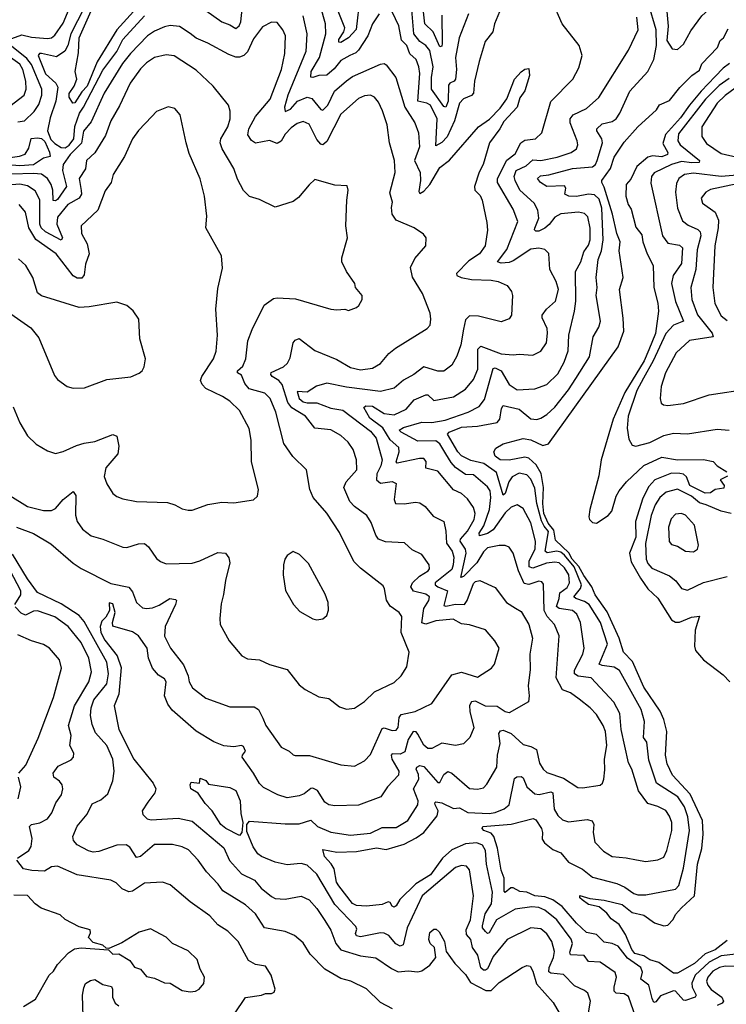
# Model space of a CAD drawing. Extents: x 1245432 to 1420865, y 606325 to 671314.
# Tile 224 of 256: x 1373415 to 1376981, y 615959 to 620926. Entities that reach past the tile are written whole.
import ezdxf

# ---------------------------------------------------------------- set-up
doc = ezdxf.new("R2010")
doc.units = 0

msp = doc.modelspace()

# ---------------------------------------------------------------- linework, layer by layer
at = {"layer": '0CON20XD'}
for points in [[(1376735, 620774.7), (1376765, 620802), (1376801.3, 620868.7), (1376857, 620945), (1376925, 621005.4), (1376944.2, 621045), (1376946.8, 621065), (1376942, 621075), (1376925, 621076.1), (1376815, 621032.5), (1376722.8, 621047.2), (1376703.2, 621045), (1376689.3, 621035), (1376678.3, 620985), (1376686.7, 620893.3), (1376681.5, 620821.5), (1376708, 620778), (1376735, 620774.7)], [(1373375, 620831), (1373425, 620849.6), (1373475, 620836.8), (1373555, 620830.9), (1373575.5, 620834.5), (1373592.6, 620847.4), (1373635, 620907.5), (1373687.4, 621035)], [(1374355, 620972.9), (1374434.5, 620914.5), (1374475, 620900.2), (1374505, 620880.5), (1374523.3, 620895), (1374531.8, 620915), (1374541.2, 621011.2)], [(1375131, 621039), (1375112.9, 620877.1), (1375075, 620834.8), (1375035, 620811.2), (1375025, 620812.7), (1375024.8, 620825), (1375050.7, 620865), (1375055.9, 620885), (1375014.8, 620985)], [(1377029.2, 616210.8), (1376955, 616203.1), (1376895, 616170.6), (1376824.5, 616105), (1376807.2, 616065), (1376809.4, 616045), (1376828.8, 616005), (1376822.9, 615995), (1376775, 615978.2), (1376765, 615980), (1376725, 616024.7), (1376715, 616026.2), (1376649.5, 616000.5), (1376625, 615971.8), (1376615, 615968.1), (1376607.3, 615987.3), (1376589.1, 616055), (1376549.7, 616085), (1376558.5, 616121.5), (1376550.2, 616145), (1376481.8, 616191.8), (1376435, 616251.5), (1376405, 616265.2), (1376365, 616272.5), (1376325, 616311.1), (1376275, 616320.7), (1376225, 616367.3), (1376152.8, 616452.8), (1376105.6, 616485.6), (1376065, 616501.2), (1376015, 616505.3), (1375975, 616523.5), (1375938.1, 616528.1), (1375905, 616546.7), (1375893.7, 616546.3), (1375865, 616522.9), (1375859.2, 616529.2), (1375860.4, 616595), (1375845.5, 616635), (1375826.5, 616746.5), (1375808.4, 616805), (1375795, 616822), (1375756.8, 616835), (1375748.9, 616845), (1375751.9, 616855), (1375895, 616867.7), (1376005.8, 616895.8), (1376019, 616889), (1376048.5, 616845), (1376054.1, 616825), (1376051.7, 616791.7), (1376063.8, 616773.8), (1376105, 616739.3), (1376145, 616722.9), (1376185, 616675.4), (1376255, 616640.2), (1376305, 616599.8), (1376428.3, 616568.3), (1376469.1, 616549.1), (1376515, 616517.2), (1376535, 616511.6), (1376575, 616510.9), (1376725, 616540), (1376741.8, 616558.2), (1376764.8, 616645), (1376795.5, 616835), (1376787.1, 616905), (1376769.5, 616955), (1376736, 617005), (1376629.4, 617075), (1376590.5, 617189.5), (1376580.5, 617280.5), (1376563.8, 617305), (1376567.5, 617385), (1376551.4, 617445), (1376442.4, 617642.4), (1376415, 617659.8), (1376355, 617667.1), (1376339.6, 617675), (1376381, 617775), (1376346.1, 617885), (1376289.6, 617975), (1376265, 617990.7), (1376221.2, 618005), (1376211.7, 618015), (1376244.4, 618055.6), (1376249.6, 618075), (1376213.8, 618165), (1376165, 618223.7), (1376145, 618239.2), (1376125, 618244.9), (1376076.6, 618236.6), (1376067.6, 618245), (1376083.8, 618343.8), (1376060.9, 618370.9), (1376048.1, 618398.1), (1376024, 618485), (1376015, 618562.3), (1375995, 618608), (1375975, 618629.7), (1375935, 618637.3), (1375900.6, 618619.4), (1375883.9, 618595), (1375865.5, 618535), (1375855, 618527.5), (1375821.5, 618641.5), (1375757.4, 618687.4), (1375691.5, 618701.5), (1375644.7, 618724.7), (1375626.7, 618745), (1375574.1, 618835), (1375582.1, 618845), (1375645, 618870.1), (1375724.5, 618875.5), (1375825, 618894), (1375838.8, 618911.2), (1375846.2, 618963.8), (1375855, 618979.2), (1375935, 618960.5), (1375995, 618912.7), (1376025, 618909.6), (1376045, 618915.4), (1376075, 618933.9), (1376115, 618971.3), (1376185, 619058.8), (1376221.5, 619115), (1376290.6, 619225), (1376308.5, 619325), (1376337.3, 619375), (1376345.4, 619404.6), (1376324.1, 619535), (1376329.7, 619575), (1376323.3, 619625), (1376333.5, 619716.5), (1376351, 619759), (1376360.1, 619815), (1376352.2, 619975), (1376339.5, 620019.5), (1376315, 620041.5), (1376285, 620046.2), (1376225, 620034.5), (1376185.8, 620035.8), (1376165.7, 620045), (1376170.9, 620075), (1376165, 620087.5), (1376074.8, 620084.8), (1376043.2, 620105), (1376027.7, 620125), (1376042.5, 620137.5), (1376085, 620142.5), (1376205, 620174.8), (1376305, 620182.9), (1376321.2, 620195), (1376329.4, 620215), (1376356.2, 620305), (1376353.2, 620325), (1376327.5, 620365), (1376326.9, 620375), (1376355, 620399.7), (1376405, 620411.8), (1376425, 620426.4), (1376444, 620455), (1376494.1, 620565), (1376584.7, 620665), (1376614.7, 620725), (1376628.8, 620795), (1376627.3, 620875), (1376588.6, 621005)], [(1375726.3, 619216.3), (1375726.8, 619263.2), (1375741.9, 619278.1), (1375845, 619240.8), (1375905, 619235.4), (1375935, 619238.7), (1376005, 619232.7), (1376045, 619253.3), (1376073.1, 619295), (1376079.1, 619345), (1376077.3, 619367.3), (1376051.8, 619421.8), (1376051.9, 619435), (1376073.3, 619465), (1376118.7, 619505), (1376133.8, 619563.8), (1376123.1, 619605), (1376090, 619665), (1376085.7, 619745.7), (1376065, 619767.1), (1376035, 619773.3), (1375995, 619767.7), (1375905, 619708.4), (1375885, 619701.1), (1375845, 619698.2), (1375826.9, 619705), (1375873.8, 619766.2), (1375928.2, 619908.2), (1375905, 619969.4), (1375826.2, 620105), (1375826.4, 620125), (1375872.9, 620217.1), (1375915, 620248.8), (1375944.2, 620305), (1375965, 620318.1), (1376018, 620325), (1376050.6, 620355), (1376095, 620512.9), (1376206.7, 620625), (1376236.9, 620683.1), (1376254.3, 620745), (1376238.6, 620795), (1376153.3, 620905), (1376104.5, 621015)], [(1373740.5, 620985), (1373673.9, 620855), (1373658.3, 620795), (1373642.5, 620767.5), (1373601.5, 620738.5), (1373525, 620754.7), (1373514.4, 620755), (1373508.4, 620745), (1373545, 620652.5), (1373597.5, 620605), (1373608.3, 620585), (1373598.1, 620515), (1373568.6, 620431.4), (1373554.8, 620365), (1373571.9, 620321.9), (1373591.7, 620301.7), (1373625, 620281.6), (1373645, 620279.9), (1373665, 620292.4), (1373688, 620325), (1373693, 620387), (1373716.4, 620455), (1373737.4, 620485), (1373835, 620671.1), (1373904.5, 620764.5), (1373935, 620825.2), (1374044.3, 620945)], [(1374005.9, 620985), (1373905.1, 620875), (1373806.7, 620713.3), (1373755, 620590.5), (1373728.1, 620561.9), (1373694, 620506), (1373684, 620505), (1373665.5, 620535.5), (1373664.2, 620554.2), (1373690.1, 620589.9), (1373703.5, 620625), (1373694.6, 620665), (1373711.8, 620758.2), (1373714.4, 620835), (1373775, 620971.2)], [(1375228.6, 620955), (1375195, 620905.6), (1375172.3, 620845), (1375125, 620771.8), (1375111.8, 620758.2), (1375081.1, 620745), (1375035, 620720), (1375002.7, 620677.3), (1374965, 620645.4), (1374925, 620644.7), (1374895, 620633.5), (1374885, 620635.5), (1374886.3, 620665), (1374927.7, 620735), (1374959.1, 620855), (1374959, 620905), (1374933.5, 620993.5)], [(1375835.6, 620965), (1375810.9, 620905), (1375802.2, 620865), (1375764.5, 620815), (1375733.8, 620715), (1375710.6, 620615), (1375704.5, 620555.5), (1375695, 620544.1), (1375655, 620526.1), (1375635.3, 620505), (1375610, 620415), (1375573, 620335), (1375545, 620305.9), (1375515, 620290), (1375522.1, 620425), (1375487.4, 620495), (1375469.4, 620505), (1375423.8, 620515), (1375433.9, 620653.9), (1375428.5, 620688.5), (1375415.6, 620725.6), (1375384.3, 620754.3), (1375368.9, 620795), (1375342.6, 620822.6), (1375328, 620895), (1375295, 620965.8)], [(1375679.1, 620955), (1375632.9, 620835), (1375613.6, 620735), (1375618.5, 620675), (1375613.7, 620626.3), (1375607.8, 620615), (1375585, 620605.3), (1375579.6, 620595), (1375577.9, 620515), (1375565, 620484.7), (1375555, 620488), (1375493.9, 620575), (1375493.5, 620633.5), (1375502, 620688), (1375485, 620770.4), (1375465, 620794.8), (1375433.8, 620815), (1375404.2, 620855), (1375392.7, 620995)], [(1375545, 620948), (1375547, 620805), (1375545, 620792.9), (1375535, 620789.1), (1375501.7, 620865), (1375460.2, 620905), (1375448.8, 620995)], [(1373398.8, 618365), (1373485, 618333.9), (1373571.4, 618281.4), (1373684.2, 618184.2), (1373725, 618157.5), (1373875, 618081.5), (1373965, 618063.3), (1373985, 618040), (1374005.3, 617985.3), (1374035, 617959.1), (1374055, 617954.7), (1374085, 617958.4), (1374118.5, 617971.5), (1374172, 618005), (1374201.3, 618001.3), (1374205.6, 617995), (1374202.1, 617975), (1374148.5, 617865), (1374145.6, 617815), (1374175.6, 617755), (1374241.5, 617671.5), (1374264.4, 617615), (1374270, 617585), (1374286.9, 617555), (1374355, 617503.5), (1374475, 617459.4), (1374598.5, 617458.5), (1374619.4, 617445), (1374642.8, 617402.8), (1374656.7, 617365), (1374734.3, 617255), (1374775, 617235.8), (1374795, 617217.5), (1374805, 617212.9), (1374877, 617213), (1375035, 617166.7), (1375105, 617160.6), (1375155, 617187.5), (1375185, 617218.6), (1375245, 617349.6), (1375255, 617353.4), (1375295, 617339.1), (1375315, 617341.2), (1375325.3, 617355), (1375330.4, 617405), (1375339.6, 617420.4), (1375410, 617435), (1375495, 617475.8), (1375595, 617620.5), (1375645, 617634.7), (1375725, 617608.1), (1375796, 617655), (1375811.4, 617675), (1375834, 617755), (1375812.7, 617792.7), (1375765, 617847.8), (1375685, 617873.6), (1375645, 617878.8), (1375601.7, 617901.7), (1375515, 617893.3), (1375465, 617877.1), (1375443.6, 617883.6), (1375454.6, 617955.4), (1375480, 617995), (1375483.2, 618015), (1375465, 618028.4), (1375402.2, 618042.2), (1375389.7, 618065), (1375397.6, 618085), (1375432.3, 618117.7), (1375476.2, 618145), (1375482.7, 618155), (1375481.5, 618175), (1375445, 618227.1), (1375395, 618251.4), (1375356.4, 618286.4), (1375261.4, 618291.4), (1375226.2, 618305), (1375211.9, 618325), (1375189.3, 618389.3), (1375166.7, 618425), (1375105, 618470), (1375081.5, 618495), (1375051.5, 618565), (1375062.5, 618595), (1375116.4, 618655), (1375115.5, 618705), (1375097.9, 618757.9), (1375072.5, 618795), (1375035, 618827.9), (1374985, 618856.4), (1374905, 618865.6), (1374857.3, 618925), (1374787.6, 618967.6), (1374768.3, 618995), (1374739.5, 619085), (1374722.4, 619105), (1374688.7, 619125), (1374682.4, 619135), (1374684.3, 619145.7), (1374745.6, 619174.4), (1374766.7, 619193.3), (1374780.3, 619219.7), (1374794.8, 619295.2), (1374805, 619309.4), (1374825, 619316.7), (1374905, 619256.2), (1375015, 619211.5), (1375085, 619171.3), (1375135, 619159.1), (1375195, 619168), (1375235, 619192.1), (1375278.1, 619241.9), (1375311.7, 619268.3), (1375471.5, 619368.5), (1375485.7, 619385), (1375490, 619415), (1375485.6, 619445), (1375448.1, 619545), (1375396.8, 619626.8), (1375387.9, 619675), (1375408.7, 619721.3), (1375463.8, 619785), (1375466.7, 619825), (1375453, 619843), (1375405, 619876), (1375315, 619914.5), (1375295.4, 619945), (1375290.9, 619979.1), (1375295.6, 620005), (1375282.9, 620052.9), (1375309.1, 620155), (1375306.8, 620215), (1375281.6, 620305), (1375269.2, 620395), (1375246.2, 620466.2), (1375225, 620510), (1375205, 620534.4), (1375185, 620544.4), (1375155, 620542.3), (1375125, 620527.9), (1375035, 620449.6), (1374965, 620311.5), (1374944.7, 620294.7), (1374935, 620297.9), (1374915, 620321.8), (1374875, 620398.5), (1374845, 620411.8), (1374815, 620402.3), (1374785, 620380.8), (1374755, 620347.7), (1374735, 620313.5), (1374715, 620300.9), (1374675, 620315.6), (1374605, 620303.1), (1374585, 620315.6), (1374566.4, 620345), (1374570.6, 620375), (1374605, 620436.8), (1374679.1, 620525), (1374735.9, 620675), (1374753.3, 620755), (1374756.2, 620845), (1374743.5, 620875), (1374715, 620910.8), (1374685, 620913.3), (1374639.8, 620890.2), (1374595, 620829.2), (1374565, 620764.2), (1374546, 620745), (1374525, 620736.7), (1374505, 620736.7), (1374469.8, 620749.8), (1374365, 620807.7), (1374305, 620832.3), (1374276.1, 620856.1), (1374222.1, 620892.1), (1374175, 620896.2), (1374145, 620890), (1374095, 620868.4), (1374059.2, 620845), (1373975, 620755.9), (1373934.2, 620705), (1373841.9, 620555), (1373775, 620410), (1373737.3, 620362.7), (1373726.9, 620303.1), (1373669.8, 620245), (1373635, 620194.5), (1373631.6, 620165), (1373651.2, 620085), (1373605, 620018.4), (1373595, 620012.3), (1373584.1, 620014.1), (1373582.7, 620065), (1373574, 620095), (1373555, 620124.7), (1373525, 620146.1), (1373485, 620150.6), (1373375, 620146.6)], [(1374844.7, 620945), (1374864.2, 620855), (1374858.6, 620765), (1374768.3, 620545), (1374751.9, 620485), (1374755, 620463.1), (1374782.2, 620475), (1374816.9, 620515), (1374865.3, 620535.3), (1374888.8, 620528.8), (1374935, 620472.7), (1374945, 620469.5), (1374970, 620495), (1375004.4, 620565), (1375065, 620617.3), (1375095, 620638.9), (1375235, 620702.2), (1375255, 620704.3), (1375265, 620697.5), (1375313.4, 620633.4), (1375358.8, 620485), (1375408.9, 620405), (1375428.2, 620355), (1375432.8, 620285), (1375406.8, 620215), (1375435.6, 620155), (1375438.1, 620115), (1375428.8, 620058.8), (1375435, 620049.2), (1375455, 620060), (1375485, 620094.1), (1375535, 620179.6), (1375583.2, 620216.8), (1375730.8, 620385), (1375785.6, 620424.4), (1375840.5, 620479.5), (1375873, 620527), (1375912, 620625), (1375945, 620663.3), (1375965, 620676.7), (1375985, 620680), (1375988, 620645), (1375965, 620567.5), (1375939.2, 620530.8), (1375925, 620484), (1375857.6, 620412.4), (1375838.1, 620375), (1375785.3, 620304.7), (1375754.5, 620195), (1375733.9, 620156.1), (1375709.6, 620085), (1375711.1, 620065), (1375738, 620038), (1375748.2, 620015), (1375773.1, 619903.1), (1375776.2, 619863.8), (1375763.5, 619785), (1375735.4, 619745), (1375681.6, 619708.4), (1375618.8, 619645), (1375621.2, 619635), (1375642.5, 619625), (1375695, 619615.8), (1375795, 619612.3), (1375830, 619605), (1375875.8, 619585), (1375896.9, 619555), (1375901.4, 619535), (1375896.9, 619435), (1375885, 619415.8), (1375845, 619402), (1375729.7, 619429.7), (1375685, 619432.2), (1375665, 619412), (1375655.3, 619364.7), (1375641.6, 619285), (1375621.2, 619228.8), (1375595, 619183.5), (1375555, 619152.7), (1375525, 619152.7), (1375455, 619174.6), (1375403.7, 619136.4), (1375352, 619108), (1375305, 619067.5), (1375235, 619049.3), (1375065, 619071.7), (1374965, 619092.7), (1374912.4, 619077.6), (1374865, 619047.3), (1374815, 619050.8), (1374825, 619015.4), (1374845, 618998.1), (1374865, 618992.5), (1374915, 618992.6), (1374985, 618965.8), (1375045, 618955.2), (1375185, 618850.5), (1375213.8, 618813.8), (1375244.2, 618705.8), (1375237.7, 618675), (1375217.8, 618635), (1375216.2, 618605), (1375235, 618588), (1375295.3, 618595.3), (1375315.4, 618585.4), (1375305.5, 618505), (1375312, 618485), (1375355, 618483.8), (1375412.5, 618492.5), (1375435, 618487.8), (1375460.6, 618470.6), (1375501.8, 618421.8), (1375554.6, 618394.6), (1375565.4, 618345.4), (1375568.5, 618285), (1375597.6, 618245), (1375605.2, 618215), (1375602.9, 618175), (1375595, 618152.3), (1375512.2, 618085), (1375510.9, 618075), (1375524.6, 618065), (1375573.3, 618045), (1375555, 617970.6), (1375565, 617967.6), (1375615, 617977.6), (1375658.9, 617975), (1375673.6, 617995), (1375705, 618081.5), (1375715, 618091.5), (1375736.5, 618096.5), (1375815, 618061.4), (1375872.2, 617985), (1375917.8, 617957.8)], [(1375415, 616798.3), (1375453.8, 616825), (1375521.4, 616908.6), (1375526, 616935), (1375512, 616965), (1375509.6, 616975), (1375515, 616980.8), (1375545, 616975.6), (1375605, 616945.9), (1375635, 616950.5), (1375677, 616927), (1375785, 616920.9), (1375815, 616926), (1375860.5, 616945), (1375885.2, 616964.8), (1375912.5, 617097.5), (1375924, 617106), (1375945, 617107.7), (1375955, 617100.6), (1375974.6, 617055), (1376015, 617020.3), (1376036.9, 617016.9), (1376095, 617030), (1376106.1, 617026.1), (1376112.8, 616942.8), (1376130.8, 616910.8), (1376155, 616888.9), (1376185, 616878.9), (1376279.3, 616890.7), (1376303.8, 616883.8), (1376312.1, 616865), (1376308.5, 616825), (1376317, 616777), (1376361.1, 616731.1), (1376405, 616703.5), (1376475, 616698.1), (1376526.9, 616686.9), (1376575, 616679.1), (1376635, 616686.9), (1376665, 616701.4), (1376681.5, 616735), (1376706.2, 616836.2), (1376705.9, 616875), (1376695, 616907.1), (1376675, 616935.5), (1376635, 616956.1), (1376585, 616971.8), (1376538.1, 617035), (1376504.8, 617144.8), (1376487.2, 617177.2), (1376450.4, 617345), (1376444.1, 617425), (1376412.7, 617482.7), (1376299.6, 617605), (1376233.4, 617613.4), (1376214.7, 617625), (1376215.2, 617645), (1376257.1, 617725), (1376264.1, 617755), (1376244.7, 617884.7), (1376226.7, 617926.7), (1376204.3, 617945.7), (1376138.1, 617955), (1376124, 617965), (1376138.1, 618005), (1376141.2, 618035), (1376178.1, 618061.9), (1376190, 618085), (1376186.8, 618125), (1376165, 618160.7), (1376137.5, 618185), (1376115, 618189.1), (1376073.9, 618183.9), (1376005, 618159.5), (1375986.1, 618166.1), (1375985.8, 618195), (1376016.7, 618255), (1376018, 618295), (1375995, 618387.1), (1375955, 618460.6), (1375925, 618477.8), (1375895, 618466.9), (1375865, 618437.6), (1375805, 618352.8), (1375775, 618333.6), (1375735, 618322.2), (1375733.6, 618335), (1375756.9, 618373.1), (1375785.4, 618455), (1375793.4, 618515), (1375788.4, 618548.4), (1375775, 618568.8), (1375705, 618629.6), (1375665, 618631.9), (1375615, 618666.1), (1375591.9, 618691.9), (1375566.1, 618736.1), (1375535, 618785.2), (1375515, 618800.4), (1375425, 618800.3), (1375339.5, 618845), (1375330.8, 618855), (1375352.2, 618867.8), (1375445, 618894.7), (1375495, 618893), (1375562.9, 618905), (1375678.5, 618945), (1375733.6, 618975), (1375760.2, 619009.8), (1375805, 619166.4), (1375815, 619168.6), (1375845, 619154.1), (1375885.9, 619085.9), (1375925, 619058.7), (1376015, 619063.2), (1376075, 619086.2), (1376131.5, 619138.5), (1376162.5, 619197.5), (1376182.1, 619255), (1376186.7, 619335), (1376214.7, 619454.7), (1376221.9, 619505), (1376220.5, 619655), (1376246.9, 619705), (1376261.2, 619755), (1376285, 619788.5), (1376293.9, 619815), (1376293.6, 619873.6), (1376281.4, 619931.4), (1376265, 619948.8), (1376235.3, 619955.3), (1376145, 619945.8), (1376115, 619928.8), (1376087.6, 619892.4), (1376065.4, 619874.6), (1376035, 619858.2), (1376019.4, 619859.4), (1376013.3, 619865), (1376014.8, 619874.8), (1376034.8, 619925), (1376030, 619965), (1376010.7, 620000.7), (1375939.7, 620065), (1375914.8, 620115), (1375911, 620135), (1375921.1, 620165), (1375970.8, 620189.3), (1376005, 620219), (1376045, 620214.8), (1376127.3, 620232.7), (1376197.5, 620255), (1376225, 620274.4), (1376231.5, 620295), (1376228.2, 620315), (1376192.5, 620405), (1376193.2, 620425), (1376207.9, 620445), (1376275, 620477.7), (1376337.3, 620532.7), (1376487.3, 620772.7), (1376535.3, 620875), (1376529, 620939)], [(1376985, 616280), (1376925, 616233.7), (1376875, 616212.5), (1376820, 616165), (1376735, 616116.2), (1376715, 616115.5), (1376640, 616170), (1376595, 616183.1), (1376565, 616202.5), (1376519.5, 616215), (1376503.5, 616235), (1376471.4, 616311.4), (1376440.8, 616360.8), (1376399.8, 616389.8), (1376378, 616418), (1376340, 616450), (1376285, 616462.8), (1376252.9, 616485), (1376241.1, 616495), (1376242.4, 616507.6), (1376292.4, 616492.4), (1376365, 616483.3), (1376455, 616462), (1376505, 616421.5), (1376565, 616408.1), (1376618.9, 616368.9), (1376665, 616354.1), (1376685, 616358), (1376713.3, 616386.7), (1376725, 616411.6), (1376754.1, 616445.9), (1376819.7, 616505), (1376835.7, 616665), (1376857.8, 616745), (1376863.3, 616816.7), (1376860.7, 616885), (1376799.1, 617019.1), (1376709.5, 617115), (1376681.8, 617171.8), (1376674.2, 617215), (1376680.9, 617335), (1376665.7, 617395.7), (1376646.8, 617436.8), (1376565, 617559.1), (1376507.6, 617687.6), (1376461.6, 617735), (1376440.2, 617805), (1376379.2, 617939.2), (1376318.4, 618025), (1376303.1, 618065), (1376261.7, 618121.7), (1376237.4, 618167.4), (1376202.8, 618205), (1376185.5, 618235.5), (1376119.3, 618299.3), (1376111, 618351), (1376082.6, 618385), (1376060, 618435), (1376055.1, 618484.9), (1376058.8, 618565), (1376046.5, 618636.5), (1376020.6, 618680.6), (1375985, 618714.4), (1375965, 618718.1), (1375885, 618704.4), (1375840, 618705), (1375815, 618723.8), (1375807.5, 618745), (1375817.5, 618765), (1375855, 618785.7), (1375955, 618812.3), (1375995, 618805.8), (1376055, 618777.5), (1376083.8, 618786.2), (1376435.6, 619275), (1376463.2, 619355), (1376460.8, 619420.8), (1376442.2, 619565), (1376460, 619625), (1376440.9, 619759.1), (1376445.7, 619804.3), (1376427.8, 619847.8), (1376405.8, 619945), (1376365, 620080.5), (1376352, 620105), (1376353.3, 620115), (1376396, 620175), (1376415, 620232), (1376465, 620308), (1376535, 620385.8), (1376629.3, 620470.7), (1376644.1, 620495.9), (1376695, 620517.5), (1376745.8, 620584.2), (1376806.5, 620643.5), (1376845, 620671.9), (1376857.4, 620702.6), (1376936.1, 620785), (1376950, 620820), (1376966.8, 620835), (1376990.7, 620879.3)], [(1373405, 620411.1), (1373438.5, 620415), (1373487.9, 620462.1), (1373512.3, 620497.7), (1373527.5, 620545), (1373527.3, 620575), (1373475, 620700.5), (1373450.6, 620730.6), (1373357.5, 620805)], [(1373365, 618525.6), (1373455, 618470), (1373535, 618450), (1373575, 618449.2), (1373595, 618460.4), (1373635, 618505.5), (1373685, 618546), (1373697.5, 618525), (1373696.7, 618426.7), (1373704.6, 618395), (1373731.4, 618355), (1373775, 618322.2), (1373835, 618305.6), (1373935, 618264.4), (1373955, 618262.5), (1374015, 618281.5), (1374045, 618283.1), (1374065, 618265.8), (1374105, 618207.1), (1374125, 618191.9), (1374155, 618180.6), (1374285, 618184.5), (1374324, 618196), (1374415, 618238.1), (1374454.4, 618234.4), (1374470.9, 618210.9), (1374476.2, 618185), (1374453.3, 618096.7), (1374443.4, 618026.6), (1374431.7, 617978.3), (1374424.2, 617904.2), (1374427.5, 617875), (1374472.7, 617792.7), (1374536.8, 617716.8), (1374565, 617701.4), (1374625, 617696.5), (1374675, 617673.3), (1374765, 617647.1), (1374825, 617570.8), (1374855, 617547.1), (1374925, 617510), (1374975, 617501.4), (1375029.1, 617459.1), (1375065, 617447.5), (1375105, 617452.9), (1375155, 617486.9), (1375205.4, 617534.6), (1375305, 617581.4), (1375340.8, 617615), (1375368.3, 617661.7), (1375381.2, 617735), (1375340.3, 617835), (1375342.9, 617915), (1375330, 617935), (1375285, 617967.3), (1375266.6, 617996.6), (1375256.5, 618055), (1375248.9, 618068.9), (1375135, 618158.8), (1375101.9, 618191.9), (1375029.4, 618339.4), (1374965, 618435.5), (1374896.7, 618515), (1374878.7, 618555), (1374862.9, 618655), (1374792.6, 618722.6), (1374748.2, 618788.2), (1374707.2, 618945), (1374679.6, 619015), (1374652.3, 619042.3), (1374572.7, 619062.7), (1374550.5, 619090.5), (1374535, 619132.5), (1374514, 619145), (1374514.2, 619155), (1374541.7, 619178.3), (1374556.8, 619215), (1374566.2, 619305), (1374588, 619362), (1374649.2, 619485), (1374695, 619519.5), (1374715, 619523.1), (1374807, 619517), (1374985, 619466.2), (1375015, 619461.2), (1375055, 619466.2), (1375075, 619458.8), (1375115, 619473.3), (1375126.4, 619483.6), (1375142.5, 619515), (1375143.3, 619535), (1375110, 619575), (1375106.7, 619595), (1375063.8, 619655), (1375041.2, 619705), (1375041.2, 619725), (1375069.2, 619825), (1375061.4, 619885), (1375066, 620015), (1375073.3, 620065), (1375068.3, 620088.3), (1375005, 620091.2), (1374905, 620118.8), (1374875, 620093.3), (1374822.1, 620027.9), (1374795, 620008), (1374705, 619980), (1374625, 620018.8), (1374575, 620033.8), (1374545, 620063.3), (1374515, 620121.2), (1374495.6, 620175), (1374437.1, 620275), (1374427.2, 620305), (1374429.7, 620325), (1374464.6, 620385), (1374476.9, 620425), (1374477.5, 620465), (1374468.1, 620495), (1374391, 620591), (1374305, 620671.2), (1374195, 620742.7), (1374155, 620747.7), (1374096, 620735), (1374055, 620707.9), (1374025, 620677.5), (1373973.3, 620605), (1373919.4, 620490.6), (1373874.7, 620415), (1373848.5, 620341.5), (1373795, 620253.5), (1373752.9, 620215), (1373747, 620173), (1373715.9, 620125), (1373726, 620064), (1373726.9, 620045), (1373715, 620025.2), (1373657.3, 619992.7), (1373605, 619929.1), (1373602.9, 619895), (1373630.6, 619825), (1373625, 619814.2), (1373545, 619855.7), (1373523.7, 619875), (1373516.9, 619895), (1373517.1, 620017.1), (1373492.5, 620062.5), (1373455, 620088), (1373415, 620096.5), (1373335, 620090)], [(1373365, 620488.7), (1373438.4, 620545), (1373447.6, 620575), (1373446.2, 620615), (1373430.1, 620675), (1373415, 620701.2), (1373369.2, 620735)], [(1376996.7, 620705), (1376965, 620681.5), (1376925, 620639.3)], [(1376925, 620639.3), (1376854.6, 620565.4), (1376794.9, 620495), (1376749.9, 620430.1), (1376674, 620346), (1376661, 620301), (1376685.6, 620255), (1376684.3, 620245), (1376655.4, 620234.6), (1376608.2, 620238.2), (1376585, 620231.7), (1376529.2, 620185), (1376498.8, 620121.2), (1376475.4, 620095), (1376473.5, 620035), (1376485, 619993.8), (1376500.5, 619970.5), (1376525, 619878.8), (1376555, 619840), (1376559.6, 619805), (1376581.2, 619745), (1376611.2, 619685), (1376614.5, 619575.5), (1376635.3, 619495), (1376638.1, 619455), (1376623.3, 619343.3), (1376590.7, 619260.7), (1376566, 619204), (1376469.1, 619045), (1376409.2, 618910.9), (1376349.2, 618705), (1376338, 618625), (1376292.1, 618455), (1376287, 618417), (1376290.8, 618405), (1376305, 618390), (1376325, 618385.7), (1376385.3, 618424.8), (1376403.5, 618446.5), (1376425, 618522), (1376441, 618549), (1376477.9, 618595), (1376565, 618676.6), (1376655, 618718.2), (1376735, 618705.5), (1376866.2, 618706.2), (1376915, 618696.9), (1376935.5, 618675.5), (1376984.2, 618645)], [(1376995, 620629.8), (1376945, 620594.5), (1376875.8, 620525), (1376739.4, 620350.6), (1376736.6, 620315), (1376747.8, 620295), (1376845.5, 620215), (1376844.3, 620205.7), (1376806.4, 620203.6), (1376755, 620210.7), (1376704.6, 620195), (1376617, 620153), (1376604.1, 620135), (1376599.6, 620100.4), (1376658.9, 619835), (1376685, 619798.8), (1376745, 619788.7), (1376759.4, 619775), (1376755.2, 619695), (1376712.2, 619635), (1376704.8, 619595.2), (1376724.6, 619504.6), (1376765.3, 619405), (1376715, 619384.1), (1376675, 619342.5), (1376611.3, 619205), (1376563, 619117)], [(1377025, 620579.5), (1376975, 620543.9), (1376935.2, 620505), (1376857.5, 620385), (1376856.7, 620336.7), (1376881.2, 620301.2), (1376955, 620250.2), (1377035, 620231.5)], [(1373381.9, 618971.9), (1373415, 618891.2), (1373455, 618826.7), (1373498.8, 618785), (1373555, 618750.8), (1373595, 618737.5), (1373635, 618746.7), (1373701.7, 618778.3), (1373740.4, 618789.6), (1373795, 618798.5), (1373885, 618833.1), (1373904.5, 618824.5), (1373914.6, 618775), (1373910.5, 618735), (1373849.2, 618665), (1373841.7, 618621.7), (1373854, 618585), (1373885, 618536.2), (1373905, 618520), (1373935, 618508), (1374004.4, 618494.4), (1374160.9, 618490.9), (1374198.7, 618478.7), (1374235, 618457.5), (1374265, 618450.8), (1374285, 618451.4), (1374365, 618480.6), (1374435, 618491.4), (1374495, 618488), (1374595, 618503.8), (1374615, 618522.5), (1374620.8, 618555), (1374584.5, 618695), (1374583.8, 618805), (1374573.8, 618863.8), (1374524.5, 618955), (1374475, 619002.1), (1374438.6, 619025), (1374355, 619065.5), (1374336.4, 619085), (1374327.9, 619105), (1374334.5, 619125), (1374393.5, 619215), (1374406.2, 619253.8), (1374413.5, 619335), (1374404.3, 619465), (1374415, 619570), (1374437.7, 619672.3), (1374434, 619735), (1374354.3, 619875), (1374359.2, 619935), (1374348.1, 620035), (1374325, 620123.3), (1374270.9, 620250.9), (1374254.6, 620304.6), (1374225.6, 620445.6), (1374198.3, 620478.3), (1374165, 620485.8), (1374105, 620462.5), (1374082.5, 620437.5), (1374015, 620367.5), (1373984.5, 620325), (1373943.6, 620235), (1373885.9, 620144.1), (1373877.3, 620105), (1373847.1, 620062.9), (1373808.8, 619965), (1373725.7, 619885), (1373726.4, 619846.4), (1373754.7, 619794.7), (1373765.4, 619745), (1373747.2, 619692.8), (1373741.2, 619638.8), (1373728.5, 619621.5), (1373705, 619621.9), (1373685, 619633.7), (1373598.4, 619745), (1373496.3, 619816.3), (1373461.5, 619875), (1373443.8, 619955), (1373412.9, 619992.9)], [(1373415, 620188.1), (1373335.5, 620195.5), (1373328.5, 620205), (1373355, 620229.6), (1373413.4, 620236.6), (1373441.9, 620248.1), (1373461.8, 620278.2), (1373472.8, 620327.2), (1373505, 620330.5), (1373525.7, 620325.7), (1373541.3, 620311.3), (1373565, 620258.1), (1373568, 620235), (1373535, 620227.6), (1373485, 620194.1), (1373415, 620188.1)], [(1377035, 620141.3), (1376955, 620135.3), (1376815, 620151.2), (1376770, 620145), (1376741.5, 620125), (1376730, 620100), (1376724.1, 620055), (1376733.8, 619975), (1376760.5, 619910.5), (1376789, 619889), (1376837.5, 619867.5), (1376849.7, 619855), (1376853, 619835), (1376834.5, 619765.5), (1376827.1, 619665), (1376801.8, 619575), (1376806.5, 619515), (1376836.2, 619436.2), (1376910, 619345), (1376914.5, 619325.5), (1376795, 619306.8), (1376727.9, 619245), (1376674.7, 619145), (1376652.5, 619075), (1376647.1, 619015), (1376651.9, 618991.9), (1376663.1, 618983.1), (1376685, 618980), (1376765, 618989.1), (1376895, 619032.5), (1377095, 619063.3)], [(1377035, 620097.8), (1376901.3, 620068.7), (1376876.9, 620055), (1376854.3, 620025), (1376860.9, 620000.9), (1376925.2, 619955.2), (1376940.9, 619915), (1376940, 619875), (1376922.8, 619785), (1376913.2, 619575), (1376923.3, 619493.3), (1376955, 619431.8), (1376985, 619408)], [(1373371.1, 619441.1), (1373470.7, 619370.7), (1373511.4, 619321.4), (1373590.6, 619130.6), (1373605, 619110.8), (1373655, 619075.7), (1373685, 619067.1), (1373742.1, 619067.9), (1373855, 619110), (1373975.8, 619124.2), (1374018.3, 619141.7), (1374033.3, 619155), (1374043.8, 619175), (1374050, 619215), (1374020.8, 619315), (1374016.2, 619415), (1373987.7, 619457.7), (1373955, 619483.8), (1373905, 619501.2), (1373765, 619476.9), (1373715, 619474.2), (1373525, 619532), (1373505, 619547.5), (1373480.6, 619625), (1373446.7, 619685), (1373408.7, 619718.7)], [(1376284.7, 615915), (1376296.2, 615975), (1376281.9, 616015), (1376265, 616028.9), (1376215, 616051.1), (1376159.3, 616109.3), (1376095, 616116.3), (1376085, 616122.9), (1376086.2, 616145), (1376108.5, 616195), (1376113.7, 616225), (1376099.7, 616275), (1376075, 616314.6), (1376045, 616338.8), (1375995, 616343.6), (1375874.7, 616285.3), (1375805, 616199.3), (1375775, 616138.2), (1375765, 616130), (1375755, 616130.9), (1375742.8, 616142.8), (1375726.9, 616206.9), (1375700.7, 616245), (1375690.9, 616285), (1375670.1, 616310.1), (1375667.9, 616335), (1375689.7, 616385), (1375704.7, 616505), (1375685, 616637.5), (1375670, 616655), (1375645, 616659.6), (1375615, 616649.2), (1375446.2, 616505), (1375370.3, 616345), (1375350.8, 616259.2), (1375335, 616251.2), (1375313.2, 616263.2), (1375277.3, 616305), (1375255, 616317.4), (1375235, 616318.8), (1375135, 616298.8), (1375114, 616304), (1375109.5, 616315), (1375116.8, 616336.8), (1375111.8, 616351.8), (1375005, 616462), (1374914.1, 616615), (1374865, 616660.7), (1374835, 616668.9), (1374815, 616667.1), (1374765, 616661.9), (1374705, 616674.8), (1374635, 616704.2), (1374617.4, 616717.4), (1374592.5, 616752.5), (1374561, 616831), (1374561.3, 616865), (1374575, 616882.5), (1374755, 616868.4), (1374825, 616868.9), (1374885, 616887.9), (1374917.9, 616855), (1374985, 616827.6), (1375085, 616811.2), (1375185, 616821.8), (1375245, 616849.7), (1375315, 616850), (1375374.5, 616885), (1375424.7, 616965), (1375425.2, 616985), (1375401.5, 617045), (1375429.5, 617095), (1375428.2, 617118.2), (1375416.2, 617145), (1375418.9, 617155), (1375435, 617163.6), (1375455, 617158.7), (1375525, 617077.5), (1375535, 617077.1), (1375544.3, 617094.3), (1375555, 617117.8), (1375575, 617132.9), (1375595, 617124.6), (1375685, 617047.8), (1375725, 617044.4), (1375755, 617051.4), (1375771.7, 617068.3), (1375823.6, 617155), (1375825.7, 617215), (1375839, 617275), (1375833.2, 617325), (1375841.2, 617338.8), (1375855, 617342.1), (1375895.4, 617325), (1375955, 617268.5), (1375995, 617259.1), (1376023.6, 617243.6), (1376038.5, 617175), (1376056.2, 617145), (1376075, 617128.5), (1376159.2, 617099.2), (1376231.9, 617051.9), (1376255, 617050), (1376345, 617064.2), (1376355.8, 617075), (1376362.5, 617095), (1376368.7, 617141.3), (1376366.9, 617195), (1376377.7, 617265), (1376371, 617335), (1376359.7, 617365), (1376325, 617420.8), (1376294.6, 617455), (1376238.5, 617498.5), (1376195, 617530.4), (1376154.4, 617545), (1376121.7, 617605), (1376137.6, 617817.6), (1376114, 617875), (1376076.3, 617915), (1376062.4, 617945), (1376058.8, 618078.8), (1376049.2, 618089.2), (1376035, 618092.9), (1375985, 618076.2), (1375961.1, 618081.1), (1375932, 618145), (1375904.7, 618234.7), (1375885, 618264.3), (1375865, 618272.5), (1375835, 618273.6), (1375775, 618260.9), (1375755, 618241.9), (1375722.2, 618185), (1375655, 618116.2), (1375641.1, 618111.1), (1375667.8, 618235), (1375664.3, 618255), (1375638.4, 618295), (1375638.7, 618305), (1375675, 618344.7), (1375708.5, 618405), (1375713.7, 618435), (1375704.8, 618464.8), (1375675, 618508.5), (1375644.4, 618535), (1375605, 618553.6), (1375525, 618648.5), (1375463.9, 618663.9), (1375466.1, 618696.1), (1375455, 618712.1), (1375432.6, 618712.6), (1375319.3, 618689.3), (1375314.7, 618695), (1375330, 618745), (1375327.5, 618767.5), (1375285, 618807), (1375247.3, 618867.3), (1375182.8, 618915), (1375151.4, 618968.6), (1375161.8, 618978.2), (1375195, 618976.6), (1375255, 618939.8), (1375305, 618932.1), (1375365, 618961.2), (1375405, 619008.6), (1375465, 619032.9), (1375475, 619032.5), (1375505.4, 619005.4), (1375605, 619022.5), (1375665, 619062.1), (1375705, 619110.5), (1375726.7, 619163.3), (1375726.3, 619216.3)], [(1376563, 619117), (1376529, 619055), (1376484.8, 618925), (1376480.8, 618865), (1376488.9, 618808.9), (1376505, 618778.8), (1376524.4, 618774.4), (1376595, 618793.5), (1376665, 618828.7), (1376715, 618840), (1376785, 618837.1), (1376935, 618859.6), (1376995.3, 618855.3)], [(1376986.6, 618623.4), (1376950, 618605), (1376970, 618575), (1376968.3, 618561.7), (1376925, 618556.2), (1376900.5, 618539.5), (1376875, 618537.5), (1376796.5, 618575), (1376780.1, 618620.1), (1376765, 618632.4), (1376746.7, 618636.7), (1376705, 618638.3), (1376619.6, 618605), (1376589.9, 618570.1), (1376558.9, 618511.1), (1376522.2, 618395), (1376525.1, 618315), (1376491.6, 618235), (1376500.9, 618190.9), (1376548.6, 618108.6), (1376584.3, 618054.3), (1376635, 618008.1), (1376705, 617898.2), (1376725, 617886.8), (1376745, 617886.1), (1376805, 617912.1), (1376846.2, 617916.2), (1376835.8, 617884.2), (1376824.1, 617845.9), (1376820.6, 617765), (1376825, 617743.3), (1376865.7, 617695.7), (1376965, 617620.2), (1376998.1, 617585)], [(1377005, 618434.8), (1376955, 618446.6), (1376878.4, 618478.4), (1376845, 618488.5), (1376805, 618521.2), (1376735, 618556.5), (1376677.8, 618542.2), (1376645, 618515.3), (1376622.1, 618477.9), (1376601.4, 618425), (1376573.6, 618283.6), (1376576.2, 618205), (1376585, 618182.3), (1376605, 618159.3), (1376695, 618120), (1376725.6, 618095), (1376755, 618055.7), (1376785, 618047.5), (1376865, 618086.1), (1376985, 618116.9)], [(1376815, 618240.6), (1376835.5, 618254.5), (1376840.6, 618275), (1376820.4, 618375), (1376775, 618425.4), (1376755, 618434.5), (1376725, 618430.9), (1376702.3, 618407.7), (1376688.7, 618365), (1376693.3, 618293.3), (1376705, 618278.9), (1376735, 618269.2), (1376775, 618244.5), (1376815, 618240.6)], [(1375296.7, 615935), (1375235, 615967.8), (1375165, 616036.4), (1375086.2, 616075), (1375035, 616088.2), (1374955.3, 616135.3), (1374881.6, 616211.6), (1374845, 616268.1), (1374802, 616305), (1374755, 616325.5), (1374650, 616345), (1374605, 616414.5), (1374555, 616460.9), (1374440.4, 616530.4), (1374416.4, 616565), (1374356.9, 616626.9), (1374316.2, 616686.2), (1374267.6, 616737.6), (1374235, 616752.5), (1374185.6, 616764.4), (1374095, 616764.5), (1374025, 616704), (1374005, 616700), (1373970.8, 616750.8), (1373952.3, 616762.3), (1373905, 616762), (1373815, 616729.5), (1373785, 616726.2), (1373762.1, 616732.1), (1373705, 616763.3), (1373686.2, 616785), (1373684, 616805), (1373705, 616857.1), (1373755, 616918.6), (1373780.9, 616969.1), (1373825, 616990.8), (1373859.1, 617020.9), (1373884.6, 617085.4), (1373892.1, 617135), (1373885.3, 617195), (1373855, 617264.4), (1373798, 617328), (1373780.4, 617370.4), (1373772.6, 617415), (1373775.5, 617455), (1373789.5, 617495), (1373854.8, 617575), (1373863.1, 617625), (1373854.1, 617685), (1373740.2, 617890.2), (1373715, 617920.4), (1373625, 617979), (1373505, 618036.4), (1373455.2, 618105), (1373379, 618229)], [(1374915, 617897.5), (1374945, 617902.5), (1374965, 617920), (1374973.6, 617946.4), (1374971.2, 617985), (1374956.8, 618026.8), (1374871.7, 618181.7), (1374827.3, 618227.3), (1374795, 618242.5), (1374765, 618222.5), (1374753.8, 618205), (1374746.2, 618175), (1374743.8, 618125), (1374756.1, 618046.1), (1374796.7, 617975), (1374829.5, 617939.5), (1374895, 617903.3), (1374915, 617897.5)], [(1373390.5, 617975), (1373421, 618025), (1373420.5, 618045), (1373366.5, 618146.5)], [(1375917.8, 617957.8), (1375945, 617939.4), (1375984, 617875), (1376002.2, 617805), (1375990, 617725), (1375991.7, 617648.3), (1375980.4, 617565), (1375985.5, 617514.5), (1375981.9, 617485), (1375885, 617429.1), (1375865, 617434.2), (1375825, 617460.8), (1375765, 617462.4), (1375715, 617487.1), (1375694.8, 617485.2), (1375684.8, 617465.2), (1375686.6, 617435), (1375707, 617353), (1375686.2, 617303.8), (1375655, 617273.1), (1375615, 617264.4), (1375545, 617275.3), (1375495, 617248.9), (1375475, 617249.6), (1375455, 617266.2), (1375425, 617321.5), (1375415, 617332.3), (1375400.8, 617335), (1375375.9, 617295), (1375358, 617232), (1375335, 617220.7), (1375295, 617221.5), (1375290.4, 617215), (1375293, 617195), (1375328.8, 617135), (1375326, 617115), (1375271.5, 617055), (1375238.1, 617005), (1375125, 616962.9), (1375005, 616960.4), (1374975, 616965.5), (1374955, 616978.1), (1374917.1, 617037.1), (1374895, 617049.6), (1374885, 617047.9), (1374850.1, 617019.9), (1374825, 617010.6), (1374765, 617000.5), (1374718, 617015), (1374645, 617052.2), (1374625, 617072.5), (1374595.3, 617125.3), (1374538.5, 617205), (1374538.6, 617215), (1374554.5, 617235), (1374545, 617258.4), (1374535, 617264.7), (1374495, 617258.2), (1374445, 617262.3), (1374395, 617282.9), (1374305, 617337.1), (1374185, 617443.1), (1374162.2, 617472.2), (1374146.5, 617515), (1374154.8, 617585), (1374145, 617600.7), (1374115, 617619.7), (1374084.4, 617654.4), (1374064.8, 617704.8), (1374059, 617755), (1374015, 617817.8), (1373985, 617837.5), (1373885.8, 617865.8), (1373883.6, 617885), (1373897.6, 617935), (1373885, 617979.2), (1373866.4, 617983.6), (1373868.8, 617945), (1373849.2, 617910.9), (1373828.8, 617891.2), (1373821.2, 617865), (1373824.8, 617835), (1373844.6, 617795), (1373906.4, 617716.4), (1373927, 617657), (1373916.1, 617523.9), (1373891.2, 617465), (1373914.8, 617344.8), (1373990.4, 617195), (1374087.9, 617075), (1374102.2, 617045), (1374097.5, 617025), (1374061.2, 616978.8), (1374032.5, 616935), (1374036.7, 616916.7), (1374058.6, 616895), (1374078.5, 616888.5), (1374215, 616898.1), (1374285, 616883.3), (1374445, 616747.1), (1374473.9, 616683.9), (1374535, 616617.1), (1374599.4, 616585), (1374633.1, 616545), (1374685, 616501.9), (1374705, 616493.1), (1374755, 616488.9), (1374835, 616504.5), (1374875, 616485.5), (1374915, 616441.5), (1374955, 616380.9), (1374985, 616333.1), (1375010.2, 616265), (1375035, 616234.1), (1375135, 616203.3), (1375212.7, 616192.7), (1375291.2, 616138.8), (1375325, 616121.7), (1375375, 616126.8), (1375425, 616121.9), (1375445, 616127.5), (1375484.7, 616155.3), (1375515.6, 616195), (1375508, 616245), (1375485.6, 616265), (1375478.9, 616285), (1375485, 616320), (1375505, 616338.1), (1375517.2, 616337.2), (1375532, 616325), (1375558.6, 616275), (1375567.5, 616225), (1375611.4, 616165), (1375665, 616108.9), (1375689.3, 616069.3), (1375767.5, 616027.5), (1375795, 616028), (1375835, 616068.2), (1375950, 616145), (1375975, 616154.2), (1375990.8, 616150.8), (1376004.4, 616125), (1376022.3, 616062.3), (1376107, 615967), (1376137.7, 615915)], [(1373403.8, 616695), (1373460.5, 616735), (1373473.3, 616755), (1373478.6, 616795), (1373465, 616855.8), (1373474.7, 616865.3), (1373516.6, 616873.4), (1373555.6, 616895), (1373577.3, 616925), (1373597.5, 616975), (1373626.4, 617015), (1373632.9, 617045), (1373628.9, 617065), (1373616.4, 617085), (1373587.1, 617105), (1373583.5, 617125), (1373609.9, 617160.1), (1373675, 617192.7), (1373687.1, 617205), (1373687.5, 617225), (1373668.9, 617265), (1373674.6, 617315), (1373662, 617365), (1373692.4, 617465), (1373763.6, 617585), (1373776.8, 617635), (1373764.3, 617705), (1373725, 617784.6), (1373660, 617865), (1373592.7, 617912.7), (1373505, 617943.2), (1373485, 617942.1), (1373445, 617922.5), (1373421.7, 617931.7), (1373393, 617963)], [(1373411.3, 617125), (1373446.2, 617165), (1373508.9, 617301.1), (1373585, 617506.2), (1373625.6, 617655), (1373616.2, 617696.2), (1373565.9, 617755.9), (1373535, 617773.5), (1373475, 617791.5), (1373405, 617822.5)], [(1373407.8, 616995), (1373420.9, 617055), (1373409.3, 617105)], [(1374525, 616809.4), (1374455, 616844.7), (1374430, 616865), (1374386.9, 616935), (1374351.2, 616971.2), (1374315, 617024.4), (1374278.2, 617045), (1374274.5, 617065.5), (1374280.7, 617079.3), (1374322.5, 617075), (1374325, 617100), (1374355, 617087.5), (1374368.3, 617068.3), (1374475, 617052), (1374505, 617038), (1374528, 616985), (1374531.2, 616921.2), (1374541, 616875), (1374535.4, 616825), (1374525, 616809.4)], [(1376525, 615891.2), (1376488, 615998), (1376465, 616011.1), (1376425.3, 616015.3), (1376415.3, 616025.3), (1376414.3, 616045), (1376427.3, 616095), (1376419.5, 616119.5), (1376345, 616171.1), (1376284.8, 616174.8), (1376264.1, 616204.1), (1376195, 616207.8), (1376191.9, 616221.9), (1376204, 616265), (1376198, 616288), (1376126.2, 616385), (1376065, 616433), (1376035, 616446.1), (1375999.1, 616450.9), (1375915, 616437.7), (1375821.6, 616385), (1375785, 616318.5), (1375775, 616316.4), (1375765, 616326), (1375751.3, 616345), (1375751, 616355), (1375764.8, 616415), (1375796.5, 616465), (1375801.7, 616525), (1375770.3, 616665), (1375765, 616733.8), (1375751.1, 616761.1), (1375722.5, 616772.5), (1375665, 616767.4), (1375595, 616737.5), (1375548.2, 616695), (1375488.1, 616611.9), (1375413.9, 616566.1), (1375333.1, 616486.9), (1375315, 616455.6), (1375305, 616449.1), (1375295, 616454.2), (1375285, 616472.5), (1375275, 616475.6), (1375245, 616462.5), (1375165, 616453.6), (1375115, 616456.2), (1375095, 616467.9), (1375025, 616555.5), (1375014.2, 616575), (1375002, 616642), (1374987.6, 616667.6), (1374954, 616705), (1374945, 616740), (1375015, 616726.5), (1375115, 616729), (1375215, 616747.2), (1375265, 616739.6), (1375355, 616765.7), (1375415, 616798.3)], [(1373477.1, 616632.9), (1373435, 616642.7), (1373400, 616685)], [(1374498.8, 615911.2), (1374555, 615992.2), (1374635, 616004.2), (1374655, 616013.3), (1374685, 616013.3), (1374699.5, 616020.5), (1374704, 616035), (1374683.6, 616105), (1374655, 616150.8), (1374605, 616160), (1374569.4, 616179.4), (1374517.5, 616275), (1374465, 616327.8), (1374415, 616360), (1374375, 616404.5), (1374275.9, 616475.9), (1374175, 616561.9), (1374135, 616574.4), (1374045, 616569.5), (1373985, 616528.7), (1373965, 616525.9), (1373931.7, 616541.7), (1373901.1, 616571.1), (1373875.4, 616585.4), (1373705, 616612.1), (1373605, 616656.2), (1373575, 616651.8), (1373539.7, 616630.2), (1373477.1, 616632.9)], [(1374175, 616065.7), (1374235, 616028.6), (1374275, 616020.8), (1374302.5, 616025), (1374321.2, 616035), (1374345, 616063.3), (1374346.9, 616095), (1374325.7, 616135), (1374310, 616185), (1374265, 616228), (1374185.4, 616265.4), (1374155, 616298.1), (1374075, 616338.6), (1374018.3, 616321.7), (1373930.7, 616269.3), (1373865, 616240), (1373851.7, 616241.7), (1373835, 616256.7), (1373785, 616270), (1373762.5, 616295), (1373771.7, 616318.3), (1373770, 616335), (1373715, 616348.8), (1373645, 616386), (1373619.1, 616409.1), (1373523.9, 616443.9), (1373492.9, 616465), (1373455, 616507.5), (1373385, 616509.6)], [(1373435, 615947.5), (1373495.6, 615984.4), (1373564.4, 616105), (1373585.6, 616125), (1373605, 616159.2), (1373661.2, 616218.8), (1373691.5, 616238.5), (1373725, 616243.3), (1373863.6, 616233.6), (1373885, 616210.8), (1373915, 616213.8), (1373970.3, 616180.3), (1373995, 616145.8), (1374025, 616135.8), (1374055, 616099.2), (1374095, 616090.6), (1374145, 616067.5), (1374175, 616065.7)], [(1377045, 616150), (1376975, 616150.4), (1376946, 616144), (1376912.6, 616125), (1376888, 616095), (1376880.9, 616075), (1376887.2, 616055), (1376905, 616033.9), (1376958.4, 615995), (1376967.5, 615975), (1376960.8, 615965), (1376935, 615953.3)], [(1373735.4, 615894.6), (1373731.5, 616005), (1373737.9, 616042.1), (1373747.1, 616062.9), (1373771.7, 616078.3), (1373795, 616083.2), (1373835, 616058.9), (1373878.3, 616048.3), (1373884.1, 616034.1), (1373883.1, 615995), (1373896.1, 615965), (1373915, 615951.4)]]:
    msp.add_lwpolyline(points, dxfattribs=at)

doc.saveas('drawing.dxf')
